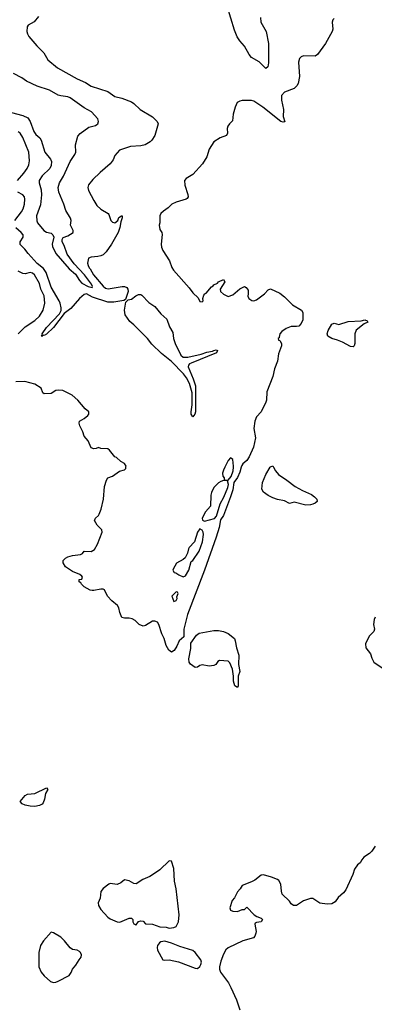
# Model space of a CAD drawing. Header units: inches. Extents: x 1384664 to 1536621, y 460766 to 646467.
# Tile 142 of 256: x 1434642 to 1437651, y 525452 to 533791. Entities that reach past the tile are written whole.
import ezdxf

# ---------------------------------------------------------------- set-up
doc = ezdxf.new("R2010")
doc.units = ezdxf.units.IN
doc.header["$MEASUREMENT"] = 0
doc.layers.add('B4532', color=7, linetype='Continuous')
doc.layers.add('B4533', color=7, linetype='Continuous')

msp = doc.modelspace()

# ---------------------------------------------------------------- linework, layer by layer
at = {"layer": 'B4532', "color": 5}
for points, elevation in [([(1436521.9, 530000), (1436510, 529959.3), (1436490, 529915.1), (1436459.1, 529870), (1436450.2, 529810), (1436430, 529749.2), (1436370, 529593.2), (1436345.5, 529554.5), (1436335.9, 529490), (1436310, 529409.5), (1436210.1, 529129.9), (1436067.3, 528752.7), (1436035.5, 528630), (1436035.9, 528564.1), (1435994.3, 528530), (1435974.8, 528485.2), (1435952.3, 528447.7), (1435930, 528433.3), (1435907.6, 528450), (1435884, 528490), (1435869, 528550), (1435849.3, 528589.3), (1435824, 528670), (1435810, 528688.7), (1435790, 528697.2), (1435770, 528697.2), (1435710, 528659), (1435690, 528654), (1435655.3, 528670), (1435621.5, 528701.5), (1435596.6, 528716.6), (1435570, 528722.7), (1435530, 528721.2), (1435510, 528729), (1435491.7, 528771.7), (1435482.9, 528810), (1435472, 528830), (1435424.5, 528870), (1435386, 528910), (1435362, 528962), (1435350, 528968.7), (1435330, 528969), (1435270, 528955.3), (1435256.4, 528956.4), (1435240.4, 528960.4), (1435190, 528988), (1435166, 529010), (1435162, 529022), (1435146, 529030), (1435146, 529050), (1435170, 529054), (1435175.3, 529070), (1435170, 529078), (1435152.9, 529092.9), (1435090, 529118.4), (1435030, 529156.3), (1435010.9, 529190), (1435010.9, 529210), (1435030, 529231.1), (1435050, 529242.2), (1435090, 529254), (1435157.1, 529262.9), (1435175.3, 529270), (1435190, 529291), (1435250, 529287.3), (1435277, 529303), (1435302.7, 529350), (1435342.7, 529450), (1435339.3, 529470), (1435299.3, 529510), (1435277.2, 529550), (1435284, 529570), (1435309.5, 529590.5), (1435317.5, 529602.5), (1435334.8, 529645.2), (1435353.2, 529730), (1435363.1, 529836.9), (1435378, 529890), (1435389.1, 529910.9), (1435430, 529926), (1435490, 529966.4), (1435530, 529979.3), (1435542, 529990), (1435543.6, 530000)], 680), ([(1436381.9, 530000), (1436370, 529975.3), (1436363, 529950), (1436365.8, 529925.8), (1436378, 529910), (1436378, 529898), (1436391.6, 529891.6), (1436410, 529891.3), (1436437, 529923), (1436454.5, 529970), (1436455.6, 530000)], 680), ([(1436796.7, 530000), (1436812.3, 529970), (1436838.3, 529938.3), (1436910, 529892.5), (1436978.3, 529838.3), (1437042.5, 529802.5), (1437118.7, 529770), (1437143.8, 529750), (1437163, 529730), (1437167.3, 529710), (1437150, 529695.1), (1437130, 529688.5), (1437110, 529681.5), (1437070, 529678.7), (1436970, 529704.5), (1436930, 529694.7), (1436890, 529717.2), (1436830, 529727.8), (1436790, 529741.7), (1436750, 529760.8), (1436710, 529789.9), (1436696.3, 529816.3), (1436701.7, 529870), (1436730, 529938.4), (1436767.6, 530000)], 680), ([(1437659.1, 528730), (1437650.6, 528710), (1437642.8, 528670), (1437651, 528630), (1437646, 528610), (1437606, 528570), (1437575.3, 528504.7), (1437578.8, 528470), (1437619.5, 528419.5), (1437630, 528384.7), (1437647.3, 528350), (1437743.9, 528283.9)], 720), ([(1437658, 526790), (1437631, 526750), (1437611, 526730), (1437562.5, 526697.5), (1437544, 526676), (1437530.6, 526649.4), (1437507.5, 526632.5), (1437483.4, 526596.6), (1437468.8, 526550), (1437410, 526422.4), (1437390, 526395.1), (1437344.4, 526355.6), (1437319.6, 526320.4), (1437290, 526302.9), (1437250, 526299.5), (1437190, 526309.4), (1437130, 526349), (1437110, 526349), (1437050, 526328.7), (1436990.7, 526289.3), (1436966, 526290), (1436944, 526304), (1436930, 526326), (1436870, 526386), (1436862, 526410), (1436859, 526470), (1436840.2, 526500.2), (1436828.7, 526510), (1436779, 526530), (1436710, 526549.6), (1436690, 526546.6), (1436636.8, 526503.2), (1436610, 526488), (1436530, 526458), (1436514, 526430), (1436490, 526406), (1436465.4, 526354.6), (1436446, 526330), (1436424.7, 526270), (1436432, 526250), (1436450, 526241), (1436490, 526238), (1436530, 526254), (1436550, 526254), (1436570, 526274), (1436632, 526210), (1436655.3, 526195.3), (1436690, 526182), (1436702, 526170), (1436692, 526150), (1436650, 526144), (1436640.7, 526139.3), (1436636, 526130), (1436647.2, 526070), (1436645.8, 526054.2), (1436637.6, 526030), (1436624.9, 526015.1), (1436536, 525990), (1436410, 525929.6), (1436390, 525913.3), (1436370, 525876.9), (1436350, 525818.4), (1436337.5, 525770), (1436336.6, 525750), (1436344.5, 525724.5), (1436413.7, 525633.7), (1436434.9, 525594.9), (1436481.7, 525490), (1436510, 525404.9)], 720)]:
    msp.add_lwpolyline(points, dxfattribs=dict(at, elevation=elevation))
for points, elevation in [([(1436370, 529888.7), (1436350, 529879), (1436330, 529868.7), (1436290, 529828.7), (1436270, 529788), (1436264.5, 529764.5), (1436262, 529670), (1436218, 529622), (1436191.3, 529570), (1436192, 529552), (1436210, 529544.7), (1436294.2, 529565.8), (1436312.5, 529587.5), (1436342.7, 529690), (1436374.2, 529745.8), (1436409.3, 529830), (1436413.2, 529853.2), (1436406, 529886)], 680), ([(1436170, 529478), (1436151.3, 529450), (1436124.9, 529370), (1436079.9, 529320.1), (1436074, 529310), (1436067.3, 529272.7), (1436045.4, 529234.6), (1436030, 529218), (1435971.6, 529188.4), (1435943.6, 529136.4), (1435942, 529130), (1435954, 529110), (1435966.8, 529106.8), (1435992, 529090), (1436030, 529072), (1436050, 529082), (1436077.2, 529130), (1436096.4, 529203.6), (1436110, 529212), (1436163.7, 529290), (1436191.8, 529370), (1436201.2, 529430), (1436199, 529450), (1436190, 529468)], 680), ([(1435970, 528946), (1435934, 528910), (1435950, 528864.7), (1435970, 528872), (1435977.2, 528890), (1435976.4, 528903.6), (1435986, 528930), (1435982, 528942)], 680), ([(1436490, 528136), (1436467.9, 528150), (1436456.9, 528190), (1436457.4, 528230), (1436448.9, 528290), (1436425.1, 528345.1), (1436410, 528357.4), (1436336.7, 528363.3), (1436324.4, 528355.6), (1436306, 528330), (1436290, 528322.4), (1436250, 528316.1), (1436190, 528328.5), (1436170, 528322), (1436150, 528306), (1436130, 528304), (1436090, 528332), (1436080.4, 528350), (1436077, 528377), (1436093.3, 528466.7), (1436095.1, 528510), (1436143, 528577), (1436163.7, 528596.3), (1436290, 528618), (1436330, 528617.1), (1436370, 528608.7), (1436410, 528592.9), (1436463.8, 528550), (1436471.2, 528531.2), (1436480.2, 528470), (1436502.4, 528410), (1436499.8, 528330), (1436508.9, 528270), (1436496.5, 528230), (1436495.2, 528150)], 680), ([(1434770, 527127.5), (1434730, 527129), (1434690, 527137.5), (1434662, 527150), (1434646.5, 527170), (1434690, 527219.5), (1434707.7, 527232.3), (1434770, 527237.6), (1434870, 527284.7), (1434881, 527270), (1434861.7, 527238.3), (1434852.9, 527190), (1434840.6, 527159.4), (1434831.6, 527148.4), (1434810, 527136.3)], 680), ([(1435910, 526668.2), (1435830, 526591.6), (1435770, 526549.6), (1435745.8, 526534.2), (1435686, 526510), (1435630, 526473.2), (1435610, 526476), (1435570, 526498.4), (1435530, 526506.6), (1435499.9, 526480.1), (1435470, 526467.6), (1435410, 526474), (1435398, 526470), (1435350, 526432.3), (1435330, 526408.7), (1435323.7, 526350), (1435309.4, 526310.6), (1435310.2, 526290), (1435330, 526254), (1435389.2, 526189.2), (1435410, 526177), (1435470, 526150.5), (1435491.6, 526148.4), (1435570, 526182), (1435590, 526182), (1435602, 526170), (1435602, 526150), (1435610, 526134), (1435626.4, 526126.4), (1435630, 526126), (1435650, 526154), (1435670, 526158), (1435690, 526156), (1435710, 526134.8), (1435770, 526131), (1435830, 526106.8), (1435885.4, 526105.4), (1435910, 526098), (1435950, 526102), (1435968.4, 526111.6), (1435988.9, 526151.1), (1435996, 526210), (1435970.6, 526429.4), (1435955.9, 526495.9), (1435950, 526602), (1435930, 526663.5)], 720), ([(1434910, 526062), (1434843, 525990), (1434818.4, 525950), (1434804.9, 525890), (1434804.4, 525770), (1434824.4, 525724.4), (1434850, 525694), (1434903.8, 525643.8), (1434930, 525637.3), (1434950, 525639.1), (1434970, 525647.3), (1435062.7, 525697.3), (1435078.9, 525721.1), (1435090, 525751), (1435117.5, 525782.5), (1435146, 525830), (1435163.7, 525850), (1435167, 525870), (1435159.5, 525890), (1435150, 525898.4), (1435130, 525909.4), (1435090, 525916), (1435070, 525929.3), (1435022, 525990), (1434990, 526022), (1434930, 526057.2)], 720), ([(1435874.4, 525985.6), (1435838.8, 525981.2), (1435827.1, 525972.9), (1435811.3, 525950), (1435807.3, 525932.7), (1435811, 525910), (1435858, 525830), (1435870, 525825.5), (1435911.5, 525828.5), (1435990, 525811.1), (1436130, 525757.3), (1436150, 525756.3), (1436170, 525771.8), (1436179.3, 525790), (1436183.8, 525810), (1436180.3, 525830), (1436130, 525891.1), (1436110, 525907.8), (1436002, 525942), (1435930, 525971.1)], 720)]:
    msp.add_lwpolyline(points, close=True, dxfattribs=dict(at, elevation=elevation))
at = {"layer": 'B4533', "color": 5}
for points, elevation in [([(1436686.5, 533810), (1436688.4, 533770), (1436733.1, 533690), (1436752.6, 533590), (1436753.4, 533426.6), (1436748.5, 533391.5), (1436730, 533377), (1436674.8, 533434.8), (1436610, 533470.8), (1436590, 533496), (1436550, 533566.8), (1436510, 533610.7), (1436486.4, 533646.4), (1436463.5, 533703.5), (1436370, 534008.7)], 660), ([(1434800.6, 533819.4), (1434766.3, 533773.7), (1434715.1, 533744.9), (1434706, 533730), (1434702, 533690), (1434707.2, 533670), (1434720.3, 533650), (1434787.2, 533570), (1434846.9, 533510), (1434881.7, 533450), (1434963.4, 533383.4), (1435130, 533291.1), (1435199.6, 533259.6), (1435250, 533229), (1435390, 533183.1), (1435450, 533140.5), (1435510, 533125.3), (1435590, 533094), (1435610, 533080.9), (1435663.1, 533030), (1435770, 532969.2), (1435808.9, 532930), (1435817.6, 532910), (1435788, 532810), (1435763.8, 532770), (1435750, 532756.2), (1435706.8, 532730), (1435670, 532723.2), (1435581.9, 532718.1), (1435490, 532686), (1435450, 532642), (1435434.8, 532605.2), (1435410.4, 532570), (1435324.2, 532495.8), (1435263.5, 532436.5), (1435227.2, 532392.8), (1435220.2, 532370), (1435225.6, 532345.6), (1435270, 532258.8), (1435297.1, 532217.1), (1435330, 532186.8), (1435392, 532150), (1435399.8, 532139.8), (1435416, 532090), (1435430, 532076), (1435450, 532071), (1435475.3, 532090), (1435484, 532116), (1435506, 532130), (1435510.7, 532130), (1435512.7, 532112.7), (1435500.4, 532079.6), (1435492.2, 532030), (1435476.5, 531990), (1435420.4, 531890), (1435375.5, 531824.5), (1435350, 531800.8), (1435330, 531791.5), (1435304.9, 531784.9), (1435250, 531780.9), (1435227.3, 531772.7), (1435218, 531730), (1435223, 531710), (1435230.4, 531690), (1435240.2, 531680.2), (1435268, 531630), (1435350, 531533.1), (1435370, 531517.4), (1435392.3, 531512.3), (1435510.8, 531530.8), (1435530.7, 531530.7), (1435550, 531522), (1435560.1, 531510), (1435563.4, 531490), (1435539.2, 531420.8), (1435525.9, 531414.1), (1435440.1, 531399.9), (1435390, 531398.6), (1435260.5, 531440.5), (1435210, 531468.3), (1435190, 531463.1), (1435149.6, 531430.4), (1435076.1, 531343.9), (1435018.6, 531301.4), (1434930, 531185), (1434870, 531129), (1434850, 531117.4), (1434841.7, 531118.3), (1434830, 531108.2), (1434826, 531110), (1434834.6, 531125.4), (1434831.8, 531130), (1434870, 531183.6), (1434979.4, 531300.6), (1434992.7, 531327.3), (1434994, 531350), (1434985.7, 531390), (1434976.5, 531410), (1434910, 531525.4), (1434867.2, 531650), (1434843.1, 531683.1), (1434790, 531725.9), (1434713.5, 531810), (1434686.7, 531846.7), (1434646.4, 531886.4), (1434645.4, 531910), (1434670.5, 531949.5), (1434670.7, 531970), (1434655.4, 531990), (1434610, 532027.8)], 660), ([(1437310, 533802), (1437299.3, 533790), (1437294, 533770), (1437300.3, 533710), (1437292, 533690), (1437235.8, 533590), (1437170, 533497.2), (1437150, 533480.9), (1437050, 533483.7), (1437030, 533476), (1437017.5, 533462.5), (1437008, 533432), (1437016, 533310), (1437005.7, 533250), (1436993.4, 533230), (1436970, 533208.3), (1436890, 533176), (1436862.4, 533150), (1436862.3, 533110), (1436879.3, 533030), (1436877.3, 532970), (1436893, 532927), (1436876.3, 532923.7), (1436859, 532930), (1436704.7, 533050), (1436630, 533099.6), (1436610, 533107), (1436530, 533105.6), (1436510, 533102), (1436487.3, 533090), (1436470.5, 533050), (1436453.4, 532990), (1436446.4, 532933.6), (1436421, 532910), (1436407.3, 532890), (1436402, 532870), (1436404, 532830), (1436396, 532810), (1436342, 532790), (1436290, 532755.3), (1436250, 532695.3), (1436230.6, 532630), (1436194, 532570), (1436110, 532480.9), (1436054.6, 532445.4), (1436040.7, 532430), (1436042.4, 532390), (1436068.5, 532310), (1436070.3, 532289.7), (1436063.8, 532276.2), (1436056, 532270), (1435970, 532245.4), (1435933.4, 532230), (1435902.4, 532197.6), (1435861, 532170), (1435840.7, 532150), (1435831.3, 532130), (1435831.1, 532071.1), (1435824.7, 532050), (1435830, 532014), (1435847.3, 531987.3), (1435850.5, 531970.5), (1435841.6, 531890), (1435845.1, 531865.1), (1435857.5, 531837.5), (1435912.7, 531750), (1435933.2, 531693.2), (1435948, 531670), (1436079.7, 531519.7), (1436110, 531477.1), (1436156.1, 531436.1), (1436170, 531404.7), (1436190, 531400.7), (1436198, 531410), (1436196, 531430), (1436203.3, 531456.7), (1436214, 531470), (1436225.3, 531474.7), (1436270, 531528.2), (1436284.2, 531535.8), (1436290, 531544.9), (1436320.2, 531559.8), (1436330, 531570.5), (1436371, 531591), (1436382, 531570), (1436342, 531510), (1436344.7, 531490), (1436370, 531467.3), (1436410, 531446.8), (1436450, 531461), (1436510, 531511), (1436550, 531532), (1436563.6, 531523.6), (1436579.6, 531499.6), (1436582, 531470), (1436578, 531450), (1436586, 531430), (1436611.6, 531411.6), (1436630, 531411.3), (1436650, 531418), (1436718, 531470), (1436750, 531502), (1436770, 531511.3), (1436850, 531474.9), (1436890, 531444.9), (1436955.8, 531375.8), (1437032.6, 531330), (1437043.2, 531310), (1437045.2, 531250), (1437030, 531217.1), (1437010, 531196.4), (1436990, 531192.5), (1436946.1, 531193.9), (1436904.2, 531175.8), (1436866.7, 531150), (1436850.2, 531130), (1436842.8, 531102.8), (1436844.7, 531095.3), (1436834, 531090), (1436838, 531078), (1436850, 531074), (1436862, 531050), (1436864.7, 531030), (1436838, 530962), (1436830, 530898), (1436804.7, 530835.3), (1436789.3, 530770), (1436739.6, 530640.4), (1436735.5, 530570), (1436730, 530552), (1436691, 530470), (1436652.2, 530427.8), (1436637.9, 530390), (1436627.6, 530330), (1436642, 530250), (1436624.7, 530170), (1436590, 530089), (1436570, 530058.8), (1436536.4, 530030), (1436526, 530014), (1436521.9, 530000)], 680), ([(1434530, 533017.1), (1434670, 532979.9), (1434710, 532959.8), (1434730, 532929.7), (1434763.2, 532843.2), (1434779.4, 532819.4), (1434811.8, 532790), (1434825.4, 532770), (1434856.3, 532670), (1434904.8, 532610), (1434913, 532590), (1434910, 532557.1), (1434897.2, 532530), (1434833.6, 532470), (1434808.2, 532430), (1434808.1, 532410), (1434825.5, 532350), (1434826.7, 532306.7), (1434818.4, 532221.6), (1434785, 532130), (1434786.9, 532086.9), (1434794.5, 532070), (1434846.5, 532006.5), (1434870, 531992.5), (1434910, 531983.1), (1434923.1, 531970), (1434932.2, 531950), (1434917, 531890), (1434919.8, 531870), (1434950, 531809.8), (1435060.7, 531680.7), (1435116.9, 531636.9), (1435150, 531582), (1435170, 531559.8), (1435223.5, 531530), (1435257.3, 531522.7), (1435260.3, 531530), (1435250.2, 531550), (1435191.4, 531630), (1435103.8, 531723.8), (1435044.5, 531804.5), (1435018.3, 531878.3), (1435001.8, 531910), (1435001.3, 531930), (1435010, 531945.6), (1435050, 531961.3), (1435094.9, 531990), (1435095.1, 532004.9), (1435074, 532050), (1435078, 532090), (1435072, 532110), (1435034, 532174), (1435016, 532230), (1434972.9, 532330), (1434967.5, 532370), (1434979.8, 532410), (1435012.9, 532467.1), (1435069.6, 532590), (1435111.3, 532650), (1435117.3, 532670), (1435116.5, 532730), (1435134.8, 532805.2), (1435154.2, 532825.8), (1435230, 532880.5), (1435284.9, 532895.1), (1435297.4, 532902.6), (1435304.4, 532910), (1435310.4, 532930), (1435305.5, 532950), (1435250.5, 533010), (1435190, 533045.4), (1435070, 533130.2), (1435050, 533138.2), (1434990, 533144.9), (1434970, 533151.7), (1434895.5, 533195.5), (1434790, 533229.3), (1434700.5, 533270), (1434659.6, 533299.6), (1434590, 533336.5)], 640), ([(1434623.9, 532430), (1434677.3, 532490), (1434705.1, 532530), (1434719.3, 532560.7), (1434725.3, 532594.7), (1434720.7, 532670), (1434670, 532793.3), (1434646.9, 532830), (1434630, 532841.8)], 660), ([(1434600.6, 532090), (1434657, 532163), (1434672, 532190), (1434682.9, 532230), (1434687, 532270), (1434683.5, 532290), (1434670, 532306.6), (1434625.6, 532330)], 660), ([(1434629.6, 531130), (1434689.6, 531190), (1434770, 531243.6), (1434810, 531280.2), (1434840.6, 531330), (1434854.4, 531390), (1434850, 531452.8), (1434822.6, 531510), (1434810, 531556.3), (1434767.1, 531630), (1434750, 531644.2), (1434730, 531650.9), (1434690, 531639.5), (1434670, 531640.9), (1434630, 531661.3)], 680), ([(1435543.6, 530000), (1435545.1, 530010), (1435532, 530032), (1435499, 530050), (1435464.1, 530084.1), (1435450, 530089.4), (1435404.7, 530144.7), (1435390, 530155.3), (1435330, 530158), (1435310, 530168), (1435290, 530158), (1435270, 530155.3), (1435250, 530165.2), (1435223.6, 530223.6), (1435190, 530263.7), (1435179.3, 530299.3), (1435152.3, 530350), (1435147.5, 530372.5), (1435150, 530392), (1435190, 530412), (1435220.4, 530439.6), (1435228, 530450), (1435228, 530470), (1435196.4, 530496.4), (1435135.3, 530570), (1435088.7, 530610), (1435009.3, 530649.3), (1434972.1, 530652.1), (1434950, 530649.6), (1434910, 530626.3), (1434850, 530623.7), (1434839, 530630), (1434824, 530670), (1434770, 530704), (1434685.4, 530725.4), (1434610, 530725.1)], 680), ([(1436455.6, 530000), (1436456, 530010), (1436450, 530066), (1436430, 530079), (1436410, 530058), (1436381.9, 530000)], 680), ([(1436767.6, 530000), (1436770, 530004), (1436790, 530012.9), (1436796.7, 530000)], 680)]:
    msp.add_lwpolyline(points, dxfattribs=dict(at, elevation=elevation))
for points, elevation in [([(1436030, 530932.3), (1436070, 530934), (1436181.8, 530958.2), (1436230, 530975.3), (1436277.5, 530982.5), (1436290, 530990.1), (1436310, 530993.7), (1436319.6, 530990), (1436310.8, 530969.2), (1436096.9, 530883.1), (1436083.7, 530876.3), (1436075, 530865), (1436070.5, 530850), (1436115, 530750), (1436133, 530690), (1436132.5, 530470), (1436129.2, 530450), (1436110, 530428.6), (1436098.4, 530450), (1436096.9, 530470), (1436104.7, 530530), (1436104.3, 530630), (1436083.1, 530710), (1436056.8, 530756.8), (1436031.8, 530791.8), (1435930, 530897.3), (1435844.1, 530964.1), (1435763.7, 531043.7), (1435727.9, 531090), (1435610, 531207.5), (1435575.8, 531235.8), (1435538.4, 531290), (1435530.9, 531330), (1435542.5, 531397.5), (1435562.4, 531417.6), (1435590, 531424.8), (1435627.3, 531452.7), (1435650, 531463.8), (1435670, 531464.1), (1435678.8, 531458.8), (1435736.9, 531396.9), (1435790, 531363.2), (1435840, 531300), (1435890, 531253.6), (1435913.2, 531190), (1435941.9, 531141.9), (1435947, 531090), (1435959.9, 531050), (1436010, 530950.2)], 660), ([(1437470, 531021.7), (1437450, 531022.8), (1437379.9, 531059.9), (1437337.7, 531077.7), (1437290, 531090.5), (1437256.8, 531110), (1437251.2, 531130), (1437260.3, 531159.7), (1437290, 531211.1), (1437310, 531220.8), (1437350.2, 531210.2), (1437430, 531233.6), (1437540.5, 531239.5), (1437570, 531248.2), (1437590, 531241), (1437594.9, 531230), (1437566, 531214), (1437497.4, 531162.6), (1437486.4, 531130), (1437485.8, 531050), (1437478.9, 531030)], 680)]:
    msp.add_lwpolyline(points, close=True, dxfattribs=dict(at, elevation=elevation))

doc.saveas('drawing.dxf')
